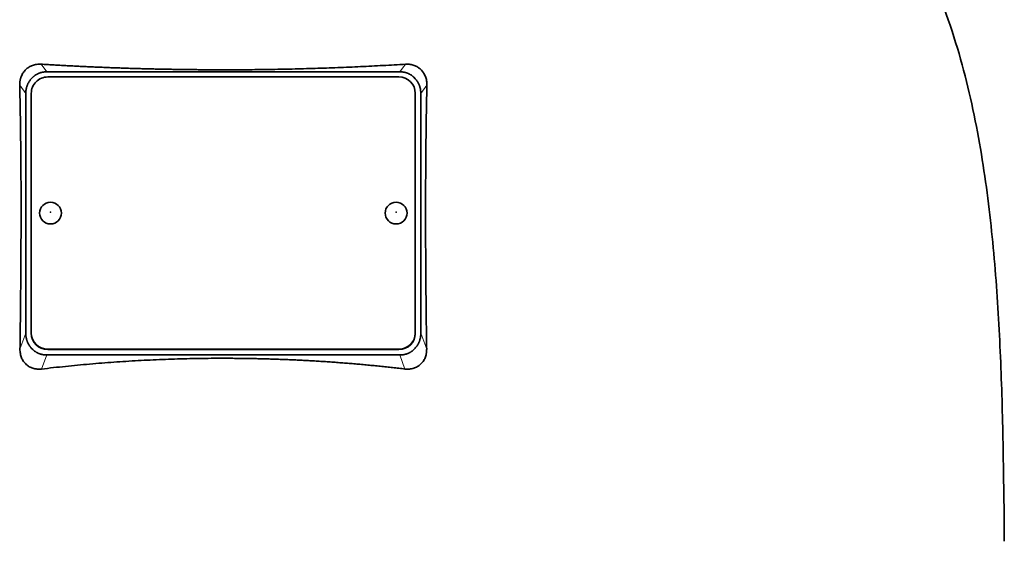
# Model space of a CAD drawing. Header units: millimetres. Extents: x 431 to 1322, y -2196 to 1777.
# Tile 30 of 31: x 1052 to 1231, y 1040 to 1135. Entities that reach past the tile are written whole.
import ezdxf

# ---------------------------------------------------------------- set-up
doc = ezdxf.new("R2010")
doc.units = ezdxf.units.MM
doc.layers.add('VSI344-454_TESTA', color=7, linetype='Continuous')

# ---------------------------------------------------------------- blocks, each defined once
blk = doc.blocks.new('SE3')
at = {"layer": 'VSI344-454_TESTA', "color": 4, "linetype": 'Continuous', "lineweight": 9}
for p, q in [((1056.72, 1125.93), (1055.7, 1127.32)), ((1122.11, 1127.32), (1121.08, 1125.93)), ((1052.9, 1121.96), (1051.79, 1123.47)), ((1126.02, 1123.47), (1124.9, 1121.96)), ((1051.84, 1075.38), (1052.9, 1078.29)), ((1124.9, 1078.29), (1125.97, 1075.38)), ((1056.9, 1075.36), (1056.9, 1075.3)), ((1120.9, 1075.3), (1120.9, 1075.36)), ((1055.79, 1071.75), (1056.72, 1074.32)), ((1121.08, 1074.32), (1122.02, 1071.75))]:
    blk.add_line(p, q, dxfattribs=at)
at = {"layer": 'VSI344-454_TESTA', "color": 7, "linetype": 'Continuous', "lineweight": 35}
for p, q in [((1056.72, 1125.93), (1121.08, 1125.93)), ((1054.16, 1124.93), (1053.9, 1124.67)), ((1120.9, 1124.99), (1056.9, 1124.99)), ((1123.9, 1124.67), (1123.65, 1124.93)), ((1052.9, 1121.96), (1052.9, 1078.29)), ((1053.9, 1122.01), (1053.9, 1078.34)), ((1123.9, 1078.34), (1123.9, 1122.01)), ((1124.9, 1121.96), (1124.9, 1078.29)), ((1053.9, 1078.28), (1053.9, 1078.34)), ((1123.9, 1078.34), (1123.9, 1078.28)), ((1053.9, 1075.58), (1054.18, 1075.3)), ((1056.9, 1075.36), (1120.9, 1075.36)), ((1056.9, 1075.3), (1120.9, 1075.3)), ((1123.63, 1075.3), (1123.9, 1075.58)), ((1056.72, 1074.32), (1121.08, 1074.32))]:
    blk.add_line(p, q, dxfattribs=at)
for centre, major_axis, start_param, end_param in [((1056.9, 1122.01), (3, 0), 1.570796, 3.141593), ((1120.9, 1122.01), (3, 0), 0, 1.570796), ((1056.9, 1078.34), (-3, 0), 0, 1.570796), ((1056.9, 1078.28), (3, 0), 3.141593, 4.712389), ((1120.9, 1078.34), (-3, 0), 1.570796, 3.141593), ((1120.9, 1078.28), (3, 0), 4.712389, 6.283185)]:
    blk.add_ellipse(centre, major_axis=major_axis, ratio=0.992546, start_param=start_param, end_param=end_param, dxfattribs=at)
for centre in [(1057.4, 1100.18), (1120.4, 1100.18)]:
    blk.add_ellipse(centre, major_axis=(2, 0), ratio=0.992546, dxfattribs=at)
at = {"layer": 'VSI344-454_TESTA', "color": 4, "linetype": 'Continuous', "lineweight": 9}
for centre in [(1057.4, 1100.36), (1120.4, 1100.36)]:
    blk.add_ellipse(centre, major_axis=(-0.0635, 0), ratio=0.992546, dxfattribs=at)
at = {"layer": 'VSI344-454_TESTA', "color": 7, "linetype": 'Continuous', "lineweight": 35}
for points, knots in [([(1204.17, 1176.77), (1205.62, 1171.9), (1209.58, 1162.06), (1216.85, 1146.9), (1223.03, 1130.55), (1226.78, 1114.02), (1228.99, 1097.88), (1230.25, 1081.91), (1230.91, 1066.03), (1231.12, 1052.25), (1231.26, 1043.7), (1231.26, 1040.35)], [0, 0, 0, 0, 0.117079, 0.240569, 0.360617, 0.476421, 0.590288, 0.703407, 0.816259, 0.929029, 1, 1, 1, 1]), ([(1051.79, 1123.47), (1051.79, 1123.54), (1051.79, 1123.68), (1051.8, 1123.9), (1051.82, 1124.11), (1051.85, 1124.31), (1051.89, 1124.52), (1051.94, 1124.72), (1052, 1124.91), (1052.14, 1125.28), (1052.4, 1125.78), (1052.88, 1126.35), (1053.37, 1126.73), (1053.79, 1126.97), (1054.13, 1127.11), (1054.49, 1127.22), (1054.88, 1127.3), (1055.29, 1127.34), (1055.56, 1127.33), (1055.7, 1127.32)], [0, 0, 0, 0, 0.035549, 0.070458, 0.104811, 0.138697, 0.172208, 0.205437, 0.238483, 0.271444, 0.392179, 0.509734, 0.62349, 0.681765, 0.74041, 0.802087, 0.865142, 0.932062, 1, 1, 1, 1]), ([(1055.7, 1127.32), (1056.05, 1127.3), (1056.75, 1127.26), (1057.8, 1127.2), (1058.86, 1127.14), (1059.91, 1127.08), (1060.97, 1127.02), (1062.03, 1126.97), (1063.1, 1126.91), (1064.16, 1126.86), (1065.23, 1126.82), (1066.3, 1126.77), (1067.36, 1126.73), (1068.43, 1126.68), (1069.51, 1126.65), (1070.58, 1126.61), (1071.65, 1126.57), (1072.73, 1126.54), (1073.8, 1126.51), (1074.88, 1126.48), (1075.96, 1126.45), (1077.03, 1126.43), (1078.11, 1126.41), (1079.19, 1126.39), (1080.27, 1126.37), (1081.35, 1126.35), (1082.43, 1126.34), (1083.51, 1126.33), (1084.59, 1126.32), (1085.67, 1126.31), (1086.75, 1126.3), (1087.82, 1126.3), (1089.24, 1126.3), (1090.99, 1126.3), (1093.09, 1126.31), (1095.18, 1126.33), (1097.27, 1126.36), (1099.36, 1126.4), (1101.45, 1126.44), (1103.54, 1126.49), (1105.62, 1126.55), (1107.7, 1126.62), (1109.78, 1126.7), (1111.85, 1126.78), (1113.91, 1126.87), (1115.97, 1126.97), (1118.03, 1127.08), (1120.07, 1127.2), (1121.43, 1127.28), (1122.11, 1127.32)], [0, 0, 0, 0, 0.016211, 0.032418, 0.048618, 0.064813, 0.081003, 0.097187, 0.113366, 0.129539, 0.145707, 0.161869, 0.178026, 0.194178, 0.210323, 0.226464, 0.242598, 0.258728, 0.274851, 0.29097, 0.307082, 0.323189, 0.339291, 0.355387, 0.371478, 0.387563, 0.403642, 0.419716, 0.435784, 0.451847, 0.467904, 0.483956, 0.500002, 0.531096, 0.562211, 0.593346, 0.624503, 0.65568, 0.686878, 0.718097, 0.749337, 0.780598, 0.811879, 0.843181, 0.874504, 0.905847, 0.937211, 0.968595, 1, 1, 1, 1]), ([(1122.11, 1127.32), (1122.18, 1127.33), (1122.32, 1127.33), (1122.52, 1127.33), (1122.73, 1127.32), (1122.99, 1127.29), (1123.31, 1127.22), (1123.68, 1127.11), (1124.02, 1126.97), (1124.44, 1126.73), (1124.92, 1126.35), (1125.4, 1125.78), (1125.7, 1125.21), (1125.87, 1124.72), (1125.96, 1124.31), (1126.02, 1123.89), (1126.02, 1123.61), (1126.02, 1123.47)], [0, 0, 0, 0, 0.03415, 0.067958, 0.101516, 0.134917, 0.197958, 0.259657, 0.318285, 0.37658, 0.490339, 0.607904, 0.728718, 0.794673, 0.861368, 0.929571, 1, 1, 1, 1]), ([(1051.84, 1075.38), (1051.85, 1076.07), (1051.87, 1077.45), (1051.9, 1079.5), (1051.92, 1081.52), (1051.94, 1083.5), (1051.97, 1086.1), (1051.99, 1089.27), (1052.02, 1092.99), (1052.03, 1096.58), (1052.04, 1099.78), (1052.04, 1102.64), (1052.03, 1105.18), (1052.02, 1107.65), (1052, 1110.08), (1051.98, 1112.45), (1051.95, 1114.76), (1051.92, 1117.02), (1051.88, 1119.22), (1051.84, 1121.37), (1051.81, 1122.77), (1051.79, 1123.47)], [0, 0, 0, 0, 0.042884, 0.085115, 0.126688, 0.167598, 0.207845, 0.287396, 0.364258, 0.438438, 0.509943, 0.563651, 0.616305, 0.667913, 0.718481, 0.768017, 0.816527, 0.864002, 0.910419, 0.955757, 1, 1, 1, 1]), ([(1126.02, 1123.47), (1126.01, 1123.1), (1125.99, 1122.36), (1125.97, 1121.25), (1125.94, 1120.12), (1125.92, 1118.97), (1125.9, 1117.81), (1125.88, 1116.63), (1125.87, 1115.43), (1125.85, 1114.23), (1125.84, 1113), (1125.81, 1110.27), (1125.78, 1105.93), (1125.77, 1100.06), (1125.78, 1094.05), (1125.82, 1089.07), (1125.85, 1084.97), (1125.88, 1081.86), (1125.92, 1078.65), (1125.95, 1076.48), (1125.97, 1075.38)], [0, 0, 0, 0, 0.02336, 0.047015, 0.070963, 0.095203, 0.119731, 0.144544, 0.169639, 0.195013, 0.220662, 0.246585, 0.366346, 0.49242, 0.612327, 0.739264, 0.80163, 0.865878, 0.932007, 1, 1, 1, 1]), ([(1055.79, 1071.75), (1055.72, 1071.75), (1055.58, 1071.73), (1055.37, 1071.72), (1055.17, 1071.72), (1054.9, 1071.74), (1054.58, 1071.79), (1054.09, 1071.91), (1053.52, 1072.15), (1052.93, 1072.59), (1052.45, 1073.14), (1052.16, 1073.69), (1051.99, 1074.17), (1051.9, 1074.56), (1051.85, 1074.97), (1051.84, 1075.24), (1051.84, 1075.38)], [0, 0, 0, 0, 0.034295, 0.068252, 0.101955, 0.13549, 0.200043, 0.26353, 0.385465, 0.503768, 0.621447, 0.741636, 0.803924, 0.867307, 0.933144, 1, 1, 1, 1]), ([(1125.97, 1075.38), (1125.97, 1075.31), (1125.97, 1075.17), (1125.95, 1074.97), (1125.93, 1074.76), (1125.89, 1074.5), (1125.82, 1074.18), (1125.69, 1073.81), (1125.53, 1073.47), (1125.28, 1073.05), (1124.88, 1072.59), (1124.29, 1072.16), (1123.72, 1071.91), (1123.23, 1071.79), (1122.84, 1071.73), (1122.43, 1071.72), (1122.16, 1071.74), (1122.02, 1071.75)], [0, 0, 0, 0, 0.033557, 0.066787, 0.099773, 0.132599, 0.195864, 0.258046, 0.318335, 0.378144, 0.495718, 0.614111, 0.73627, 0.799835, 0.864479, 0.931713, 1, 1, 1, 1]), ([(1122.02, 1071.75), (1121.64, 1071.8), (1120.89, 1071.89), (1119.77, 1072.02), (1118.64, 1072.14), (1117.51, 1072.26), (1116.37, 1072.37), (1115.24, 1072.48), (1114.1, 1072.59), (1112.97, 1072.69), (1111.83, 1072.78), (1110.69, 1072.87), (1109.55, 1072.96), (1108.41, 1073.04), (1107.26, 1073.12), (1106.12, 1073.19), (1104.98, 1073.26), (1103.83, 1073.32), (1102.68, 1073.38), (1101.54, 1073.43), (1100.39, 1073.48), (1099.24, 1073.52), (1098.09, 1073.56), (1096.95, 1073.6), (1095.8, 1073.63), (1094.65, 1073.65), (1093.5, 1073.68), (1092.35, 1073.69), (1091.2, 1073.7), (1090.05, 1073.71), (1088.55, 1073.71), (1086.68, 1073.71), (1084.46, 1073.68), (1082.24, 1073.64), (1080.02, 1073.58), (1077.8, 1073.5), (1075.58, 1073.4), (1073.37, 1073.29), (1071.15, 1073.16), (1068.94, 1073.01), (1066.74, 1072.84), (1064.54, 1072.66), (1062.34, 1072.46), (1060.15, 1072.24), (1057.96, 1072.01), (1056.51, 1071.84), (1055.79, 1071.75)], [0, 0, 0, 0, 0.017368, 0.034723, 0.052068, 0.069401, 0.086724, 0.104036, 0.121338, 0.13863, 0.155913, 0.173186, 0.19045, 0.207705, 0.224952, 0.242191, 0.259422, 0.276645, 0.293862, 0.311071, 0.328273, 0.34547, 0.36266, 0.379845, 0.397024, 0.414198, 0.431367, 0.448532, 0.465693, 0.48285, 0.500003, 0.533168, 0.566348, 0.599545, 0.63276, 0.665997, 0.699257, 0.732542, 0.765855, 0.799198, 0.832572, 0.865981, 0.899426, 0.93291, 0.966434, 1, 1, 1, 1])]:
    blk.add_open_spline(points, degree=3, knots=knots, dxfattribs=at)
for points in [[(1056.72, 1125.93), (1055.21, 1125.93), (1054.16, 1124.93)], [(1123.65, 1124.93), (1122.6, 1125.93), (1121.08, 1125.93)], [(1053.9, 1124.67), (1052.9, 1123.54), (1052.9, 1121.96)], [(1124.9, 1121.96), (1124.9, 1123.54), (1123.9, 1124.67)], [(1052.9, 1078.29), (1052.9, 1076.71), (1053.9, 1075.58)], [(1123.9, 1075.58), (1124.9, 1076.71), (1124.9, 1078.29)], [(1054.18, 1075.3), (1055.23, 1074.32), (1056.72, 1074.32)], [(1121.08, 1074.32), (1122.58, 1074.32), (1123.63, 1075.3)]]:
    blk.add_open_spline(points, degree=2, dxfattribs=at)

msp = doc.modelspace()

# ---------------------------------------------------------------- block references
msp.add_blockref('SE3', (0, 0))

doc.saveas('drawing.dxf')
